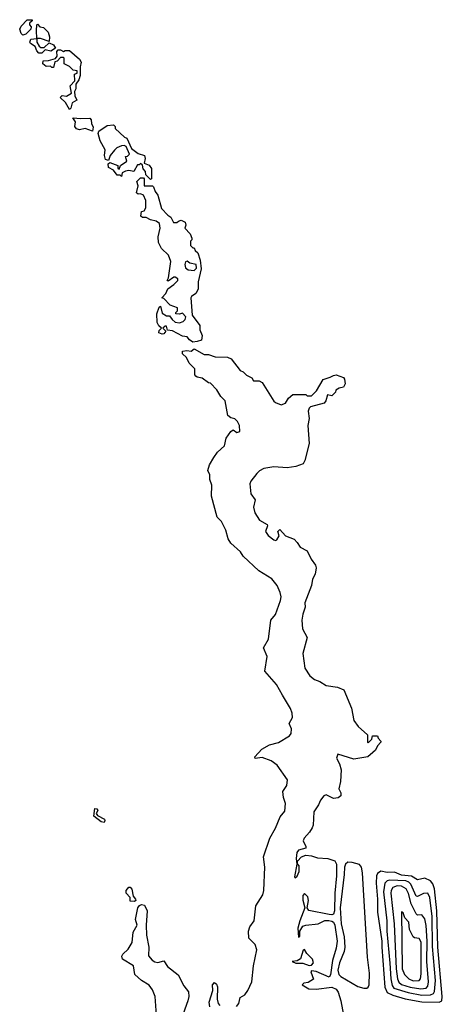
# Model space of a CAD drawing. Extents: x 2737564 to 2859580, y 876530 to 1012372.
# Tile 10 of 110: x 2803162 to 2806076, y 917910 to 924690. Entities that reach past the tile are written whole.
import ezdxf

# ---------------------------------------------------------------- set-up
doc = ezdxf.new("R2010")
doc.units = 0

msp = doc.modelspace()

# ---------------------------------------------------------------- linework, layer by layer
at = {"layer": '0CON05XD'}
for points in [[(2803185, 924583.3), (2803173.3, 924595), (2803162.5, 924625), (2803173.3, 924645), (2803215, 924690), (2803248.3, 924688.3), (2803248.3, 924681.7), (2803230, 924665), (2803230, 924655), (2803241.7, 924641.7), (2803240, 924625), (2803205, 924590), (2803185, 924583.3)], [(2803315, 924460), (2803295, 924460), (2803280, 924475), (2803270, 924505), (2803237.5, 924525), (2803232.5, 924535), (2803240, 924555), (2803280, 924560), (2803277.5, 924615), (2803280, 924655), (2803285, 924660), (2803301.7, 924641.7), (2803326.1, 924636.1), (2803360, 924605), (2803367, 924573), (2803365, 924540), (2803305, 924560), (2803280, 924560), (2803280, 924535), (2803297, 924507), (2803308.3, 924498.3), (2803331.7, 924498.3), (2803365, 924530), (2803396.4, 924516.4), (2803410, 924495), (2803376.4, 924473.6), (2803338.3, 924481.7), (2803315, 924460)], [(2803505, 924072.5), (2803479.3, 924119.3), (2803442.5, 924155), (2803455, 924167.5), (2803485, 924162.5), (2803520, 924185), (2803510, 924235), (2803541.7, 924268.3), (2803540, 924315), (2803558.3, 924321.7), (2803558.3, 924338.3), (2803531.7, 924341.7), (2803505, 924367.5), (2803470, 924385), (2803470, 924425), (2803465, 924430), (2803445, 924430), (2803420, 924405), (2803405, 924400), (2803395, 924360), (2803385, 924360), (2803375, 924370), (2803345, 924367.5), (2803322.5, 924385), (2803325, 924407.5), (2803361.7, 924408.3), (2803408.3, 924421.7), (2803421.7, 924438.3), (2803418.3, 924471.7), (2803428.3, 924481.7), (2803445, 924482.5), (2803465, 924470), (2803475, 924477.5), (2803505, 924477.5), (2803575, 924417.5), (2803586.4, 924396.4), (2803580, 924365), (2803580, 924305), (2803570, 924275), (2803550, 924245), (2803550, 924215), (2803540, 924195), (2803542.5, 924165), (2803557.5, 924135), (2803523.6, 924116.4), (2803515, 924080), (2803505, 924072.5)], [(2803665, 923922.5), (2803615, 923940), (2803575, 923932.5), (2803555, 923937.5), (2803543.3, 923955), (2803547, 923987), (2803530, 924015), (2803585, 924008.8), (2803645, 924012.5), (2803655, 924000), (2803657.5, 923975), (2803669.3, 923949.3), (2803665, 923922.5)], [(2804065, 923590), (2804031.7, 923621.7), (2804030, 923645), (2804013, 923663), (2804008.3, 923688.3), (2803995, 923700), (2803985, 923690), (2803975, 923690), (2803950, 923645), (2803915, 923651.2), (2803892.3, 923647.7), (2803870, 923635), (2803865, 923610), (2803855, 923620), (2803835, 923620), (2803810, 923655), (2803775, 923673.3), (2803773.6, 923696.4), (2803785, 923707.5), (2803840, 923685), (2803840, 923665), (2803848.3, 923661.7), (2803857.5, 923685), (2803900, 923715), (2803891.7, 923748.3), (2803905, 923750), (2803920, 923765), (2803896.7, 923816.7), (2803883, 923823), (2803865, 923821.2), (2803831.2, 923808.8), (2803815, 923792.5), (2803786.7, 923755), (2803775, 923720), (2803755, 923727.5), (2803746.7, 923755), (2803752.5, 923795), (2803717.5, 923855), (2803703, 923907), (2803707, 923923), (2803765, 923962.5), (2803810, 923965), (2803820, 923955), (2803821.7, 923941.7), (2803885, 923880), (2803900, 923875), (2803933.6, 923803.6), (2803979.3, 923769.3), (2804022.5, 923755), (2804026.7, 923735), (2804021.7, 923701.7), (2804055, 923687.5), (2804070, 923665), (2804070, 923595), (2804065, 923590)], [(2804355, 922469.2), (2804332.5, 922485), (2804317, 922507), (2804285, 922510), (2804215, 922547.5), (2804181.7, 922551.7), (2804175, 922580), (2804165, 922580), (2804150, 922565), (2804170, 922545), (2804155, 922527.5), (2804145, 922523.8), (2804122.5, 922535), (2804125, 922550), (2804140, 922565), (2804121.7, 922581.7), (2804110, 922605), (2804107.5, 922665), (2804125, 922710), (2804133, 922717), (2804145, 922670), (2804175, 922650), (2804195, 922650), (2804212.5, 922625), (2804235, 922608), (2804265, 922603.8), (2804288.3, 922611.7), (2804303.3, 922625), (2804306.7, 922645), (2804285, 922670), (2804263, 922663), (2804240, 922665), (2804240, 922675), (2804250, 922685), (2804250, 922705), (2804200, 922725), (2804155, 922770), (2804142.5, 922775), (2804170, 922805), (2804183.6, 922836.4), (2804225, 922867.5), (2804252.5, 922895), (2804252.5, 922905), (2804235, 922917.5), (2804225, 922917.5), (2804185, 922890), (2804180, 922895), (2804187.5, 922912.5), (2804203.8, 923025), (2804188.8, 923068.8), (2804141.2, 923115), (2804120, 923155), (2804117.5, 923195), (2804130, 923255), (2804126.7, 923286.7), (2804103.9, 923303.9), (2804065, 923312.5), (2804035, 923327.5), (2804008.3, 923328.3), (2803998.3, 923338.3), (2804001.7, 923368.3), (2804020, 923375), (2804032.5, 923395), (2804031.2, 923445), (2804015, 923482.5), (2803995, 923490), (2803978.3, 923488.3), (2803968.3, 923498.3), (2803980, 923545), (2803970, 923575), (2803995, 923600), (2804015, 923600), (2804020, 923595), (2804020, 923545), (2804063, 923547), (2804077, 923547), (2804085, 923540), (2804096.4, 923506.4), (2804115, 923482.5), (2804139.3, 923389.3), (2804183.3, 923343.3), (2804205, 923330), (2804223.6, 923293.6), (2804245, 923292.5), (2804256.4, 923303.6), (2804275, 923308.8), (2804302.5, 923295), (2804307.5, 923275), (2804300, 923255), (2804337.5, 923215), (2804350, 923185), (2804350, 923175), (2804340, 923165), (2804340, 923135), (2804355, 923120), (2804365, 923120), (2804371.7, 923101.7), (2804390, 923085), (2804406.7, 923035), (2804412.5, 922975), (2804393.9, 922886.1), (2804393.8, 922835), (2804376, 922805), (2804347.5, 922785), (2804343.3, 922775), (2804352, 922655), (2804403.3, 922585), (2804403.8, 922555), (2804420, 922515), (2804416.4, 922483.6), (2804385, 922474.2), (2804355, 922469.2)], [(2804365, 922962.5), (2804381.7, 922978.3), (2804380, 923005), (2804335, 923013.3), (2804316.4, 923026.4), (2804305, 923022.5), (2804300, 923005), (2804305, 922982.5), (2804325, 922967.5), (2804365, 922962.5)], [(2804656, 917895), (2804672.9, 917915), (2804682.7, 917957.3), (2804715, 917975.8), (2804735.5, 918005), (2804762.9, 918065), (2804774.6, 918175), (2804796.2, 918285), (2804785, 918321.4), (2804742.5, 918365), (2804740, 918415), (2804749.5, 918445), (2804778.6, 918485), (2804791.3, 918588.7), (2804837.7, 918665), (2804845.4, 918695), (2804851.8, 918855), (2804843.1, 918925), (2804887.3, 919055), (2804926.4, 919123.6), (2804958.1, 919201.9), (2804990, 919240), (2804994.1, 919294.1), (2804981.4, 919335), (2804977.1, 919375), (2805005, 919417.5), (2805007.5, 919455), (2804936.2, 919556.2), (2804895, 919587.1), (2804835, 919609.2), (2804785, 919603.3), (2804783.6, 919613.6), (2804831.7, 919668.3), (2804885, 919696.7), (2804946.9, 919713.1), (2805021.7, 919758.3), (2805034.5, 919775), (2805037.1, 919807.1), (2805020, 919845), (2805042.2, 919885), (2805040.9, 919915), (2805028.3, 919948.3), (2804975, 920038), (2804933.6, 920113.6), (2804852, 920205), (2804867.5, 920305), (2804843.3, 920365), (2804878.6, 920425), (2804894.3, 920555.7), (2804926.2, 920595), (2804959.7, 920690.3), (2804964.2, 920715), (2804958.6, 920745), (2804937.1, 920795), (2804900.9, 920840.9), (2804810, 920895), (2804703.8, 920995), (2804685, 921026.7), (2804618.8, 921085), (2804600, 921115), (2804584, 921175), (2804568.3, 921208.3), (2804553.3, 921235), (2804523.3, 921265), (2804485, 921410), (2804486.1, 921486.1), (2804473.3, 921525), (2804472.5, 921555), (2804460, 921585), (2804472, 921625), (2804501.2, 921675), (2804525, 921713.3), (2804573.6, 921756.4), (2804585, 921807.5), (2804617.5, 921855), (2804635, 921866.7), (2804658.3, 921848.3), (2804680, 921855), (2804678.8, 921895), (2804665, 921922.5), (2804645, 921942.5), (2804618.3, 921948.3), (2804597.5, 921965), (2804580, 922065), (2804550, 922095), (2804521.7, 922141.7), (2804478.3, 922188.3), (2804465, 922190), (2804420.7, 922220.7), (2804385, 922227.5), (2804377.5, 922235), (2804370, 922245), (2804370, 922285), (2804330, 922325), (2804313, 922363), (2804285, 922390), (2804285, 922407.5), (2804315, 922413.3), (2804345, 922406.7), (2804365, 922423.3), (2804435, 922384), (2804465, 922383.8), (2804509.3, 922369.3), (2804595, 922365.7), (2804620, 922355), (2804682.5, 922275), (2804702.5, 922265), (2804725, 922242.5), (2804763, 922223), (2804773.6, 922203.6), (2804813, 922203), (2804835, 922192.5), (2804914.2, 922064.2), (2804925, 922053.8), (2804965, 922038.8), (2804995, 922050), (2805016.2, 922085), (2805045, 922108.8), (2805135, 922110), (2805145, 922100), (2805175, 922100), (2805207.5, 922135), (2805255, 922212.5), (2805301.7, 922228.3), (2805325, 922241.2), (2805345, 922243.8), (2805395, 922226.2), (2805402.5, 922215), (2805407, 922183), (2805395, 922160), (2805365, 922152.5), (2805341.7, 922138.3), (2805340, 922125), (2805315, 922100), (2805283.6, 922106.4), (2805272.5, 922065), (2805260.7, 922049.3), (2805166.1, 922023.9), (2805158.8, 922015), (2805152, 921995), (2805158.8, 921945), (2805148.8, 921895), (2805158.3, 921771.7), (2805128, 921655), (2805117.1, 921632.9), (2805067.1, 921612.9), (2805006.8, 921603.2), (2804915, 921611.4), (2804845, 921598.8), (2804815, 921583.8), (2804796.7, 921565), (2804756.4, 921513.6), (2804748.8, 921495), (2804756.7, 921425), (2804786, 921385), (2804774.1, 921334.1), (2804782.5, 921295), (2804815, 921243.3), (2804867.5, 921215), (2804870, 921205), (2804857, 921167), (2804875, 921137.5), (2804915, 921107.5), (2804925, 921103.3), (2804935, 921107.5), (2804950, 921135), (2804943, 921167), (2804955, 921180), (2804995, 921136.7), (2805053.6, 921113.6), (2805075, 921090), (2805095, 921058.8), (2805145, 921032.5), (2805172, 920975), (2805201.2, 920935), (2805206, 920915), (2805198.8, 920871.2), (2805181.9, 920838.1), (2805172.9, 920795), (2805128.8, 920675), (2805130, 920645), (2805113.4, 920596.6), (2805107.1, 920555), (2805112.9, 920495), (2805144, 920435), (2805113.3, 920325), (2805126.9, 920225), (2805163, 920173), (2805195, 920146.7), (2805232.1, 920132.1), (2805275, 920104.5), (2805353, 920093), (2805396, 920075), (2805448.8, 919948.8), (2805465.4, 919865.4), (2805495, 919823.8), (2805560, 919765), (2805560, 919715), (2805565, 919710), (2805590, 919735), (2805595, 919760), (2805628.3, 919758.3), (2805633, 919743), (2805651.7, 919721.7), (2805652.5, 919715), (2805628.8, 919691.2), (2805615, 919660), (2805596.7, 919643.3), (2805562.5, 919615), (2805465, 919597.5), (2805355, 919632.5), (2805346.2, 919605), (2805367.3, 919567.3), (2805378.1, 919525), (2805374.3, 919445), (2805362, 919395), (2805375.7, 919365.7), (2805376, 919345), (2805358.3, 919331.7), (2805325, 919328), (2805275, 919352), (2805260, 919345), (2805235, 919316.7), (2805222, 919285), (2805188.9, 919235), (2805184.5, 919145), (2805177.5, 919125), (2805160.5, 919095), (2805124.4, 919055), (2805115.6, 919035), (2805135, 918996.7), (2805134.2, 918985.8), (2805085, 918971.1), (2805072.2, 918955), (2805068, 918915), (2805074, 918875), (2805057.5, 918787.5), (2805061.7, 918781.7), (2805075, 918792.5), (2805088.8, 918825), (2805088.8, 918865), (2805078.3, 918878.3), (2805077.5, 918895), (2805104.5, 918925.5), (2805135, 918936.7), (2805172.8, 918932.8), (2805215, 918918.6), (2805287.5, 918915), (2805335, 918898.1), (2805346.2, 918875), (2805346, 918796), (2805334.4, 918675), (2805332.2, 918555), (2805325, 918531.2), (2805315, 918526.2), (2805295, 918528.8), (2805155, 918556.7), (2805143.3, 918575), (2805152.5, 918625), (2805149.5, 918649.5), (2805125, 918672.5), (2805115, 918660), (2805115, 918627.5), (2805128.8, 918575), (2805092.5, 918485), (2805080, 918435), (2805085, 918372.5), (2805092.5, 918377.5), (2805093.3, 918415), (2805115, 918448.8), (2805135, 918456), (2805220, 918465), (2805265, 918487.5), (2805293.6, 918486.4), (2805315, 918483.8), (2805325, 918476.2), (2805334.4, 918455), (2805351.9, 918345), (2805345, 918297.5), (2805318.4, 918211.6), (2805305, 918113.3), (2805295, 918096.7), (2805205, 918137.5), (2805175, 918140), (2805170, 918135), (2805187, 918083), (2805151.7, 918061.7), (2805120, 918055), (2805110, 918045), (2805155, 918017.5), (2805205, 918014.2), (2805315, 918029.5), (2805344.4, 918015), (2805356.8, 917995), (2805376.1, 917935), (2805399.5, 917809.5)], [(2803745, 919163.3), (2803725, 919166.2), (2803673.3, 919205), (2803681.2, 919258.8), (2803695, 919256.2), (2803701.2, 919245), (2803690, 919225), (2803700, 919210), (2803746.7, 919185), (2803750, 919175), (2803745, 919163.3)], [(2805535, 918021.8), (2805555, 918021.8), (2805565, 918029.2), (2805570.8, 918045), (2805574.7, 918125), (2805560.3, 918235), (2805526.1, 918816.1), (2805519.6, 918855), (2805504.1, 918874.1), (2805455, 918887.9), (2805425, 918888.2), (2805408.2, 918875), (2805401.2, 918855), (2805400.2, 918805), (2805372.6, 918575), (2805379.5, 918465), (2805399.3, 918375), (2805403, 918305), (2805398.7, 918275), (2805365.9, 918195), (2805355.4, 918145), (2805363.3, 918115), (2805375, 918102.9), (2805494.2, 918034.2), (2805535, 918021.8)], [(2806055, 917924.1), (2806073.1, 917935), (2806075.7, 917964.3), (2806045.2, 918305), (2806038.9, 918555), (2806021, 918705), (2806009.7, 918739.7), (2805995, 918760), (2805955, 918778.6), (2805905, 918767.1), (2805862.7, 918792.8), (2805795, 918800.7), (2805745, 918821.3), (2805695, 918818.2), (2805652.9, 918827.1), (2805628.3, 918811.7), (2805621.1, 918795), (2805618.9, 918745), (2805629.1, 918635), (2805629.5, 918545), (2805657.7, 918345), (2805658.3, 918305), (2805679, 918029), (2805695, 917992), (2805733.8, 917973.8), (2805819.2, 917949.2), (2805935, 917928.5), (2806055, 917924.1)], [(2805935, 917973.8), (2805995, 917974.6), (2806014.4, 917985), (2806021.5, 917998.5), (2806027.9, 918075), (2806008.1, 918308.1), (2806005.2, 918514.8), (2805989.6, 918645), (2805975, 918675.7), (2805945, 918673.8), (2805905, 918652.2), (2805895, 918654.4), (2805857.8, 918737.8), (2805845, 918751.4), (2805825, 918760.2), (2805714.3, 918765.7), (2805695, 918760.8), (2805678.8, 918745), (2805670.5, 918685), (2805692.6, 918485), (2805692.6, 918415), (2805713.3, 918193.3), (2805720.5, 918085), (2805729.8, 918039.7), (2805741.3, 918021.3), (2805841, 917991), (2805935, 917973.8)], [(2803955, 918618.8), (2803925, 918620), (2803923.3, 918645), (2803897.5, 918675), (2803897.1, 918695), (2803915, 918716.7), (2803925, 918716.7), (2803935, 918703.3), (2803944, 918654), (2803961.2, 918635), (2803963.3, 918625), (2803955, 918618.8)], [(2805927.9, 918017.9), (2805965, 918022.5), (2805975.8, 918035), (2805979.6, 918065), (2805968.7, 918205), (2805971, 918345), (2805964.1, 918454.1), (2805955, 918500), (2805935, 918527.5), (2805905, 918523.3), (2805895, 918533.3), (2805861.5, 918601.5), (2805843.4, 918673.4), (2805825.9, 918705.9), (2805795, 918724.2), (2805763.6, 918726.4), (2805733.8, 918715), (2805722.3, 918695), (2805720.9, 918675), (2805742.6, 918465), (2805758, 918155), (2805767.5, 918085), (2805775, 918062.9), (2805795, 918047.6), (2805855, 918029.5), (2805927.9, 918017.9)], [(2804105.6, 917835), (2804095.8, 917965), (2804079.1, 918009.1), (2804055, 918043.3), (2804003.3, 918075), (2803956.7, 918115), (2803947.5, 918175), (2803870.7, 918220.7), (2803867, 918243), (2803873.9, 918256.1), (2803910, 918290), (2803938.8, 918335), (2803943.9, 918406.1), (2803972.5, 918455), (2803962, 918495), (2803977.1, 918575), (2803988.1, 918591.9), (2804001.2, 918598.8), (2804023.1, 918593.1), (2804041.4, 918555), (2804033.3, 918455), (2804036.4, 918386.4), (2804053.8, 918305), (2804050, 918245), (2804075, 918213.3), (2804093.6, 918203.6), (2804115, 918198.8), (2804155, 918210), (2804181.7, 918171.7), (2804255, 918113.3), (2804295, 918037.5), (2804325.8, 917995.8), (2804329.2, 917965), (2804322.5, 917935), (2804289.2, 917845)], [(2805875, 918072.1), (2805915, 918074.3), (2805924.4, 918085.6), (2805929.5, 918120.5), (2805928.7, 918338.7), (2805915, 918364), (2805885, 918368), (2805875, 918376.2), (2805850, 918425), (2805844, 918475), (2805816.7, 918505), (2805805, 918540), (2805795, 918547.5), (2805799.3, 918155), (2805815, 918116.2), (2805844, 918085), (2805875, 918072.1)], [(2805158.3, 918178.3), (2805175, 918180), (2805187.5, 918195), (2805181.7, 918221.7), (2805141.3, 918261.3), (2805125, 918287.5), (2805117.5, 918282.5), (2805097, 918223), (2805075, 918208.8), (2805040, 918205), (2805065, 918193.3), (2805113.6, 918193.6), (2805158.3, 918178.3)], [(2804472.6, 917892.6), (2804468.1, 917925), (2804494.3, 918005), (2804492, 918045), (2804505, 918060), (2804518.3, 918048.3), (2804525, 918030), (2804524.2, 917945.8), (2804530.6, 917915), (2804543.1, 917903.1)]]:
    msp.add_lwpolyline(points, dxfattribs=at)

doc.saveas('drawing.dxf')
